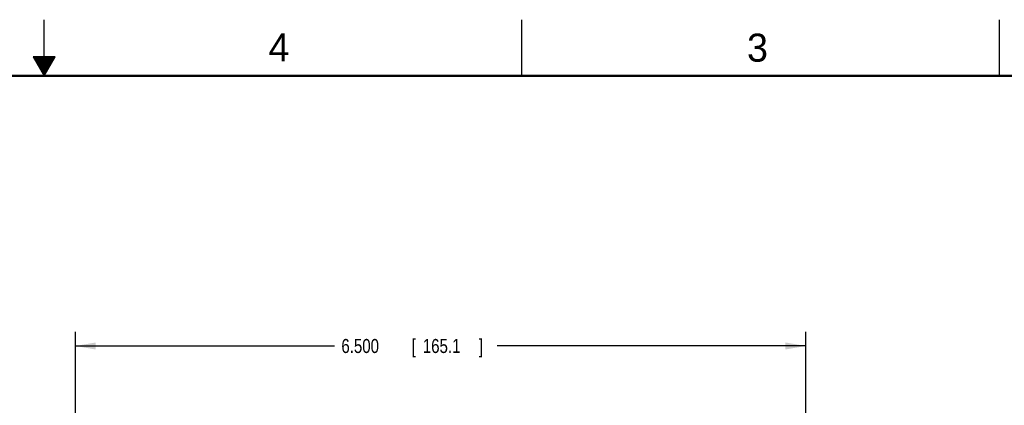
# Model space of a CAD drawing. Header units: inches. Extents: x 0 to 34, y 0 to 22.
# Tile 141 of 152: x 16.8 to 25.5, y 18.6 to 22. Entities that reach past the tile are written whole.
import ezdxf

# ---------------------------------------------------------------- set-up
doc = ezdxf.new("R2010")
doc.units = ezdxf.units.IN
doc.header["$LTSCALE"] = 1.87
doc.header["$MEASUREMENT"] = 0
doc.layers.get('0').update_dxf_attribs({"linetype": 'CONTINUOUS'})
doc.layers.add('DIMENSIONS', color=7, linetype='CONTINUOUS')
doc.styles.get("Standard").update_dxf_attribs({"font": 'txt', "width": 0.8})
doc.dimstyles.new('DIMSTYLE_1', dxfattribs={"dimtxt": 0.125, "dimasz": 0.18, "dimexe": 0.18, "dimexo": 0.0625, "dimgap": 0.09, "dimtad": 0, "dimtih": 1, "dimtoh": 1, "dimdec": 3, "dimzin": 4, "dimdsep": 46, "dimtxsty": 'STANDARD', "dimblk": '_FILLED', "dimblk1": '_FILLED', "dimblk2": '_FILLED', "dimcen": 0.09, "dimadec": 0, "dimazin": 0, "dimtp": 0.01, "dimtm": 0.01, "dimtfac": 1, "dimtdec": 3, "dimtofl": 0, "dimtmove": 0, "dimatfit": 3, "dimldrblk": '_FILLED', "dimfxl": 1, "dimtolj": 1, "dimtzin": 4, "dimarcsym": 0})

# ---------------------------------------------------------------- blocks, each defined once
blk = doc.blocks.new('_FILLED')
at = {"color": 0, "linetype": 'BYBLOCK'}
blk.add_solid([(0, 0), (-1, 0.174), (-1, -0.174)], dxfattribs=at)
blk = doc.blocks.new('*D17')
at = {"layer": 'DIMENSIONS', "color": 2, "linetype": 'CONTINUOUS'}
for p, q in [((17.2788, 16.3485), (17.2788, 19.2191)), ((23.7788, 16.3485), (23.7788, 19.2191)), ((17.2788, 19.0941), (19.5834, 19.0941)), ((23.7788, 19.0941), (21.0334, 19.0941))]:
    blk.add_line(p, q, dxfattribs=at)
at = {"layer": 'DIMENSIONS', "color": 2, "linetype": 'CONTINUOUS', "xscale": 0.18, "yscale": 0.18, "zscale": 0.18, "rotation": 180}
blk.add_blockref('_FILLED', (17.2788, 19.0941), dxfattribs=at)
at = {"layer": 'DIMENSIONS', "color": 2, "linetype": 'CONTINUOUS', "xscale": 0.18, "yscale": 0.18, "zscale": 0.18}
blk.add_blockref('_FILLED', (23.7788, 19.0941), dxfattribs=at)
at = {"layer": 'DIMENSIONS', "color": 2, "linetype": 'CONTINUOUS', "width": 0.8}
for s, p in [('6.500', (19.6459, 19.0316)), ('[', (20.2709, 19.0316)), ('165.1', (20.3709, 19.0316)), (']', (20.8709, 19.0316))]:
    blk.add_text(s, height=0.125, dxfattribs=at).set_placement(p)

msp = doc.modelspace()

# ---------------------------------------------------------------- linework, layer by layer
at = {"color": 2, "linetype": 'CONTINUOUS'}
for p, q in [((17, 21.5), (17, 22)), ((21.25, 22), (21.25, 21.5)), ((25.5, 22), (25.5, 21.5)), ((16.902, 21.6697), (17, 21.5)), ((17.098, 21.6697), (16.902, 21.6697)), ((16.9076, 21.66), (17.0924, 21.66)), ((16.9134, 21.65), (17.0866, 21.65)), ((17, 21.5), (17.098, 21.6697)), ((16.9192, 21.64), (17.0808, 21.64)), ((16.925, 21.63), (17.0751, 21.63)), ((16.9307, 21.62), (17.0693, 21.62)), ((16.9365, 21.61), (17.0635, 21.61)), ((16.9423, 21.6), (17.0578, 21.6)), ((16.9481, 21.59), (17.052, 21.59)), ((16.9538, 21.58), (17.0462, 21.58)), ((16.9596, 21.57), (17.0404, 21.57)), ((16.9654, 21.56), (17.0347, 21.56)), ((16.9712, 21.55), (17.0289, 21.55)), ((16.9769, 21.54), (17.0231, 21.54)), ((16.9827, 21.53), (17.0173, 21.53)), ((16.9885, 21.52), (17.0116, 21.52)), ((16.9942, 21.51), (17.0058, 21.51))]:
    msp.add_line(p, q, dxfattribs=at)
at = {"color": 7, "linetype": 'CONTINUOUS', "const_width": 0.02}
msp.add_lwpolyline([(33.5, 21.5), (0.5, 21.5)], dxfattribs=at)

# ---------------------------------------------------------------- texts
at = {"color": 2, "linetype": 'CONTINUOUS'}
for s, p in [('4', (18.9977, 21.6277)), ('3', (23.257, 21.6259))]:
    msp.add_text(s, height=0.25, dxfattribs=at).set_placement(p)

# ---------------------------------------------------------------- dimensions: what is measured, and where the dimension line sits
at = {"layer": 'DIMENSIONS', "color": 2, "linetype": 'CONTINUOUS'}
dim = msp.add_linear_dim(base=(23.7788, 19.0941), p1=(17.2788, 16.3485), p2=(23.7788, 16.3485), dimstyle='DIMSTYLE_1', dxfattribs=at)
dim.commit()
dim.dimension.update_dxf_attribs({"geometry": '*D17', "text_midpoint": (20.3084, 19.0941), "dimtype": 160})

doc.saveas('drawing.dxf')
